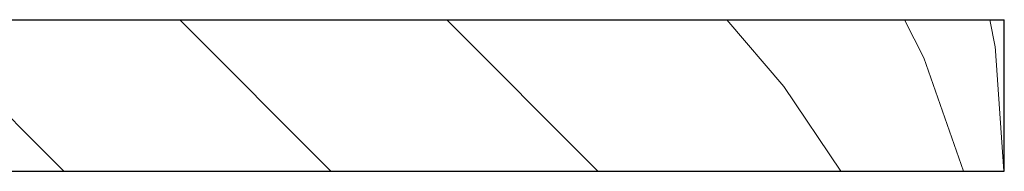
# Model space of a CAD drawing. Header units: millimetres. Extents: x -13131571 to -13125242, y -52286 to -49344.
# Tile 33 of 34: x -13126067 to -13125806, y -51258 to -51218. Entities that reach past the tile are written whole.
import ezdxf

# ---------------------------------------------------------------- set-up
doc = ezdxf.new("R2010")
doc.units = ezdxf.units.MM
doc.header["$MEASUREMENT"] = 0
doc.layers.add('FACADE latérale Meuble 8_6_0', color=7, linetype='Continuous')
pattern_1 = [(116.801785, (-13073637.663, -52077.69), (17.86065, 35.35534), [])]
pattern_2 = [(109.401275, (-13089443.51, -52077.689), (12.451465, 35.355339), [])]
pattern_3 = [(101.7517, (-13104330.688, -52077.689), (7.355018, 35.355339), [])]
pattern_4 = [(93.935264, (-13118706.052, -52077.6887), (2.4321478, 35.355339), [])]
pattern_5 = [(123.890206, (-13056426.2, -52077.69), (23.74903, 35.35534), [])]
pattern_6 = [(130.63762, (-13037145.19, -52077.69), (30.343478, 35.35534), [])]

msp = doc.modelspace()

# ---------------------------------------------------------------- hatches: boundary and pattern name
at = {"layer": 'FACADE latérale Meuble 8_6_0', "linetype": 'Continuous', "lineweight": 5}
h = msp.add_hatch(dxfattribs=at)
h.set_pattern_fill('Brique_1_0006', color=1, style=0, pattern_type=2)
h.set_pattern_definition([(135, (-13273727.386, -52077.69), (35.355339, 35.355339), [])])
h.paths.add_polyline_path([(-13126105.25, -51257.69), (-13126063.19, -51257.69), (-13126063.19, -51217.69), (-13126105.25, -51217.69)])
h = msp.add_hatch(dxfattribs=at)
h.set_pattern_fill('Brique_1_0006', color=1, style=0, pattern_type=2)
h.set_pattern_definition([(135, (-13273727.386, -52077.69), (35.355339, 35.355339), [])])
h.paths.add_polyline_path([(-13126063.19, -51257.69), (-13126022.95, -51257.69), (-13126022.95, -51217.69), (-13126063.19, -51217.69)])
h = msp.add_hatch(dxfattribs=at)
h.set_pattern_fill('Brique_1_0006', color=1, style=0, pattern_type=2)
h.set_pattern_definition([(135, (-13273727.386, -52077.69), (35.355339, 35.355339), [])])
h.paths.add_polyline_path([(-13126022.95, -51217.69), (-13126022.95, -51257.69), (-13125984.99, -51257.69), (-13125984.99, -51217.69)])
h = msp.add_hatch(dxfattribs=at)
h.set_pattern_fill('Brique_1_0006', color=1, style=0, pattern_type=2)
h.set_pattern_definition([(135, (-13273727.386, -52077.69), (35.355339, 35.355339), [])])
h.paths.add_polyline_path([(-13125984.99, -51257.69), (-13125949.75, -51257.69), (-13125949.75, -51217.69), (-13125984.99, -51217.69)])
h = msp.add_hatch(dxfattribs=at)
h.set_pattern_fill('Brique_1_0006', color=1, style=0, pattern_type=2)
h.set_pattern_definition([(135, (-13273727.386, -52077.69), (35.355339, 35.355339), [])])
h.paths.add_polyline_path([(-13125949.75, -51257.69), (-13125917.64, -51257.69), (-13125917.64, -51217.69), (-13125949.75, -51217.69)])
h = msp.add_hatch(dxfattribs=at)
h.set_pattern_fill('Brique_1_0006', color=1, style=0, pattern_type=2)
h.set_pattern_definition([(135, (-13273727.386, -52077.69), (35.355339, 35.355339), [])])
h.paths.add_polyline_path([(-13125889.01, -51217.69), (-13125917.64, -51217.69), (-13125917.64, -51257.69), (-13125889.01, -51257.69)])
h = msp.add_hatch(dxfattribs=at)
h.set_pattern_fill('Brique_1_0006', color=1, style=0, pattern_type=2)
h.set_pattern_definition(pattern_6)
h.paths.add_polyline_path([(-13125889.01, -51257.69), (-13125864.21, -51257.69), (-13125864.21, -51217.69), (-13125889.01, -51217.69)])
h = msp.add_hatch(dxfattribs=at)
h.set_pattern_fill('Brique_1_0006', color=1, style=0, pattern_type=2)
h.set_pattern_definition(pattern_6)
h.paths.add_polyline_path([(-13125889.01, -51257.69), (-13125864.21, -51257.69), (-13125864.21, -51217.69), (-13125889.01, -51217.69)])
h = msp.add_hatch(dxfattribs=at)
h.set_pattern_fill('Brique_1_0006', color=1, style=0, pattern_type=2)
h.set_pattern_definition(pattern_5)
h.paths.add_polyline_path([(-13125864.21, -51257.69), (-13125843.52, -51257.69), (-13125843.52, -51217.69), (-13125864.21, -51217.69)])
h = msp.add_hatch(dxfattribs=at)
h.set_pattern_fill('Brique_1_0006', color=1, style=0, pattern_type=2)
h.set_pattern_definition(pattern_5)
h.paths.add_polyline_path([(-13125864.21, -51257.69), (-13125843.52, -51257.69), (-13125843.52, -51217.69), (-13125864.21, -51217.69)])
h = msp.add_hatch(dxfattribs=at)
h.set_pattern_fill('Brique_1_0006', color=1, style=0, pattern_type=2)
h.set_pattern_definition(pattern_1)
h.paths.add_polyline_path([(-13125843.52, -51257.69), (-13125827.17, -51257.69), (-13125827.17, -51217.69), (-13125843.52, -51217.69)])
h = msp.add_hatch(dxfattribs=at)
h.set_pattern_fill('Brique_1_0006', color=1, style=0, pattern_type=2)
h.set_pattern_definition(pattern_1)
h.paths.add_polyline_path([(-13125843.52, -51257.69), (-13125827.17, -51257.69), (-13125827.17, -51217.69), (-13125843.52, -51217.69)])
h = msp.add_hatch(dxfattribs=at)
h.set_pattern_fill('Brique_1_0006', color=1, style=0, pattern_type=2)
h.set_pattern_definition(pattern_2)
h.paths.add_polyline_path([(-13125827.17, -51257.69), (-13125815.35, -51257.69), (-13125815.35, -51217.69), (-13125827.17, -51217.69)])
h = msp.add_hatch(dxfattribs=at)
h.set_pattern_fill('Brique_1_0006', color=1, style=0, pattern_type=2)
h.set_pattern_definition(pattern_2)
h.paths.add_polyline_path([(-13125827.17, -51257.69), (-13125815.35, -51257.69), (-13125815.35, -51217.69), (-13125827.17, -51217.69)])
h = msp.add_hatch(dxfattribs=at)
h.set_pattern_fill('Brique_1_0006', color=1, style=0, pattern_type=2)
h.set_pattern_definition(pattern_3)
h.paths.add_polyline_path([(-13125815.35, -51217.69), (-13125815.35, -51257.69), (-13125808.21, -51257.69), (-13125808.21, -51217.69)])
h = msp.add_hatch(dxfattribs=at)
h.set_pattern_fill('Brique_1_0006', color=1, style=0, pattern_type=2)
h.set_pattern_definition(pattern_3)
h.paths.add_polyline_path([(-13125815.35, -51217.69), (-13125815.35, -51257.69), (-13125808.21, -51257.69), (-13125808.21, -51217.69)])
h = msp.add_hatch(dxfattribs=at)
h.set_pattern_fill('Brique_1_0006', color=1, style=0, pattern_type=2)
h.set_pattern_definition(pattern_4)
h.paths.add_polyline_path([(-13125808.21, -51217.69), (-13125808.21, -51257.69), (-13125805.82, -51257.69), (-13125805.82, -51217.69)])
h = msp.add_hatch(dxfattribs=at)
h.set_pattern_fill('Brique_1_0006', color=1, style=0, pattern_type=2)
h.set_pattern_definition(pattern_4)
h.paths.add_polyline_path([(-13125808.21, -51217.69), (-13125808.21, -51257.69), (-13125805.82, -51257.69), (-13125805.82, -51217.69)])

# ---------------------------------------------------------------- linework, layer by layer
at = {"layer": 'FACADE latérale Meuble 8_6_0', "color": 7, "linetype": 'Continuous', "lineweight": 30}
for p, q in [((-13126105.25, -51217.69), (-13126063.19, -51217.69)), ((-13126063.19, -51217.69), (-13126022.95, -51217.69)), ((-13126022.95, -51217.69), (-13125984.99, -51217.69)), ((-13125984.99, -51217.69), (-13125949.75, -51217.69)), ((-13125949.75, -51217.69), (-13125917.64, -51217.69)), ((-13125917.64, -51217.69), (-13125889.01, -51217.69)), ((-13125889.01, -51217.69), (-13125864.21, -51217.69)), ((-13125864.21, -51217.69), (-13125843.52, -51217.69)), ((-13125843.52, -51217.69), (-13125827.17, -51217.69)), ((-13125827.17, -51217.69), (-13125815.35, -51217.69)), ((-13125815.35, -51217.69), (-13125808.21, -51217.69)), ((-13125808.21, -51217.69), (-13125805.82, -51217.69)), ((-13125805.82, -51257.69), (-13125805.82, -51217.69)), ((-13126105.25, -51257.69), (-13126063.19, -51257.69)), ((-13126063.19, -51257.69), (-13126022.95, -51257.69)), ((-13126022.95, -51257.69), (-13125984.99, -51257.69)), ((-13125984.99, -51257.69), (-13125949.75, -51257.69)), ((-13125949.75, -51257.69), (-13125917.64, -51257.69)), ((-13125917.64, -51257.69), (-13125889.01, -51257.69)), ((-13125889.01, -51257.69), (-13125864.21, -51257.69)), ((-13125864.21, -51257.69), (-13125843.52, -51257.69)), ((-13125843.52, -51257.69), (-13125827.17, -51257.69)), ((-13125827.17, -51257.69), (-13125815.35, -51257.69)), ((-13125815.35, -51257.69), (-13125808.21, -51257.69)), ((-13125808.21, -51257.69), (-13125805.82, -51257.69))]:
    msp.add_line(p, q, dxfattribs=at)

doc.saveas('drawing.dxf')
